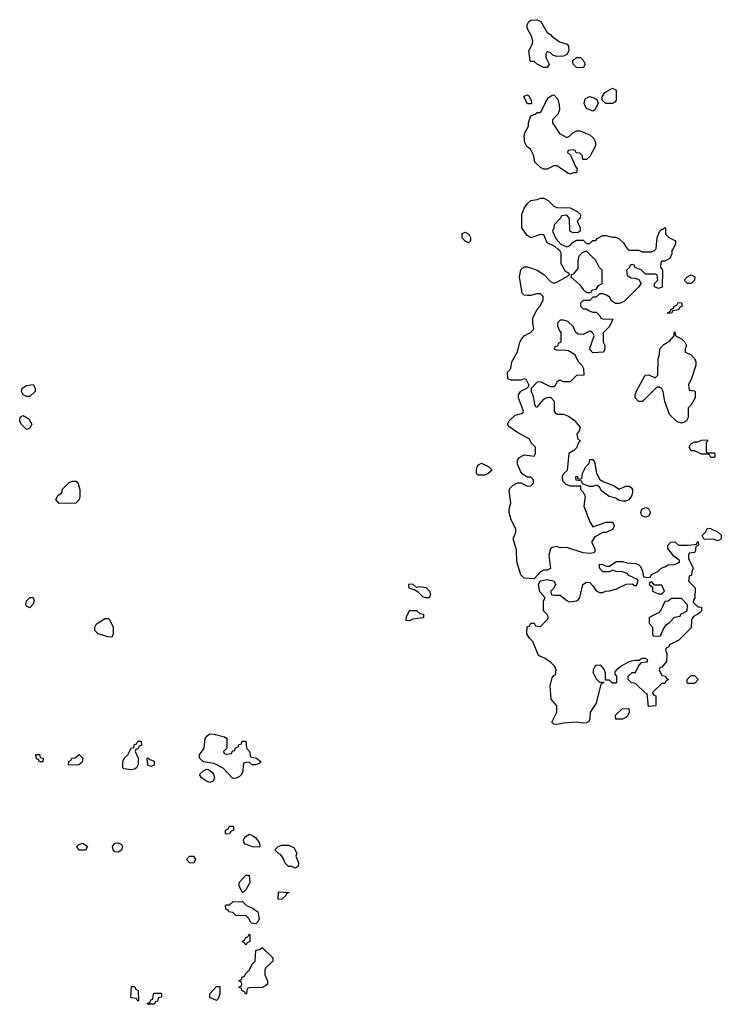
# Model space of a CAD drawing. Header units: inches. Extents: x 2221774 to 2440637, y 201306 to 357559.
# Tile 218 of 245: x 2405848 to 2410134, y 285386 to 291401. Entities that reach past the tile are written whole.
import ezdxf

# ---------------------------------------------------------------- set-up
doc = ezdxf.new("R2010")
doc.units = ezdxf.units.IN
doc.header["$MEASUREMENT"] = 0
for name, color, linetype in [('C4208', 7, 'Continuous'), ('C4209', 7, 'Continuous'), ('C4218', 7, 'Continuous')]:
    doc.layers.add(name, color=color, linetype=linetype)

msp = doc.modelspace()

# ---------------------------------------------------------------- linework, layer by layer
at = {"layer": 'C4208', "color": 5, "elevation": 40}
for points in [[(2409837.5, 290000), (2409832, 289990), (2409831.6, 289968.4), (2409818, 289942), (2409790, 289926), (2409770, 289926), (2409763.6, 289916.4), (2409762, 289890), (2409774, 289870), (2409772.7, 289767.3), (2409750, 289758), (2409726, 289770), (2409726, 289790), (2409746, 289810), (2409742, 289842), (2409730, 289846), (2409670, 289846), (2409646, 289870), (2409607.3, 289887.3), (2409602, 289902), (2409590, 289906), (2409578, 289902), (2409572.7, 289887.3), (2409554, 289870), (2409558, 289838), (2409583.6, 289823.6), (2409610, 289822), (2409632.7, 289812.7), (2409642, 289790), (2409631.2, 289768.9), (2409539.8, 289680.2), (2409510, 289668), (2409488, 289668), (2409463.1, 289683.1), (2409450, 289706), (2409436.4, 289716.4), (2409410, 289726), (2409390, 289726), (2409370, 289706), (2409350, 289706), (2409330, 289686), (2409290, 289686), (2409274, 289670), (2409274, 289650), (2409290, 289634), (2409310, 289634), (2409323.6, 289623.6), (2409350, 289614), (2409370, 289614), (2409392.7, 289592.7), (2409398, 289578), (2409410, 289574), (2409472, 289572), (2409450, 289526), (2409412.7, 289487.3), (2409412, 289430), (2409422, 289410), (2409422, 289390), (2409414, 289370), (2409350, 289366), (2409328.4, 289388.4), (2409358, 289470), (2409350, 289486), (2409336.4, 289496.4), (2409330, 289498), (2409290, 289478), (2409260.4, 289480.4), (2409246, 289490), (2409230, 289526), (2409196.4, 289556.4), (2409170, 289566), (2409150, 289566), (2409134, 289550), (2409134, 289530), (2409143.6, 289503.6), (2409154, 289490), (2409154, 289430), (2409138, 289422), (2409132.7, 289407.3), (2409118, 289402), (2409114, 289390), (2409130, 289382), (2409170, 289384.7), (2409199.6, 289379.6), (2409238, 289358), (2409262, 289310), (2409282, 289290), (2409292, 289270), (2409294, 289230), (2409250, 289228), (2409210, 289188), (2409170, 289188), (2409150, 289198), (2409143.6, 289196.4), (2409130, 289186), (2409118, 289162), (2409110, 289158), (2409090, 289158), (2409030, 289188), (2409010, 289186), (2408972.7, 289147.3), (2408972, 289130), (2408982, 289110), (2408992.7, 289052.7), (2408998, 289038), (2409010, 289034), (2409050, 289082), (2409070, 289092), (2409090, 289094), (2409112, 289070), (2409112, 289010), (2409119.6, 288999.6), (2409131.6, 288991.6), (2409170, 288992), (2409199.8, 288979.8), (2409234.4, 288954.4), (2409270.9, 288910.9), (2409264.7, 288890), (2409252, 288870), (2409258, 288838), (2409272, 288830), (2409262, 288818), (2409250, 288786), (2409234, 288770), (2409202, 288750), (2409192, 288648), (2409170, 288626), (2409162, 288610), (2409163.6, 288583.6), (2409183.6, 288563.6), (2409210, 288554), (2409274, 288554), (2409274, 288530), (2409290, 288514), (2409302, 288490), (2409294, 288430), (2409330, 288334), (2409350, 288302), (2409431.6, 288331.6), (2409470, 288332), (2409482, 288310), (2409470, 288286), (2409431.2, 288268.9), (2409410, 288268.7), (2409359.6, 288240.4), (2409342, 288210), (2409362, 288170), (2409362, 288150), (2409356, 288144), (2409330, 288139), (2409290, 288144), (2409190, 288177.2), (2409150, 288175.3), (2409130, 288182), (2409103.6, 288176.4), (2409091.3, 288168.7), (2409081, 288130), (2409090.7, 288049.3), (2409070, 288038), (2409050, 288038), (2409030, 288028), (2408990, 287986), (2408930, 287988.7), (2408908.7, 288010), (2408884, 288090), (2408883.1, 288163.1), (2408862, 288230), (2408878, 288270), (2408878, 288290), (2408850, 288346), (2408837.2, 288390), (2408837.2, 288410), (2408849, 288450), (2408838, 288522), (2408843.1, 288536.9), (2408863.2, 288556.8), (2408890, 288571.3), (2408912, 288572), (2408950, 288552), (2408970, 288554), (2408986, 288570), (2408986, 288590), (2408970, 288606), (2408947.3, 288607.3), (2408923.1, 288623.1), (2408910, 288638), (2408890, 288686), (2408889, 288710), (2408896.4, 288723.6), (2408930, 288742), (2408990, 288734), (2408998, 288750), (2408998, 288790), (2408974.6, 288814.6), (2408960.4, 288840.4), (2408890, 288879), (2408836.4, 288916.4), (2408828, 288930), (2408838, 288950), (2408874.6, 288985.4), (2408922, 288998), (2408926, 289010), (2408895.3, 289090), (2408895.3, 289110), (2408910, 289132), (2408946, 289150), (2408958, 289162), (2408958, 289170), (2408942, 289202), (2408930, 289206), (2408910, 289198), (2408850, 289198), (2408830, 289208), (2408828.4, 289248.4), (2408848, 289270), (2408855.3, 289310), (2408888.8, 289371.1), (2408904, 289430), (2408914, 289450), (2408929.4, 289470.6), (2408968, 289490), (2408988, 289510), (2408982, 289550), (2408983.1, 289576.9), (2409008.4, 289631.6), (2409030, 289654), (2409046, 289690), (2409046, 289710), (2409030, 289726), (2409006, 289726), (2408970, 289715.3), (2408950, 289715.3), (2408930, 289718), (2408918, 289730), (2408902, 289830), (2408910, 289872), (2408930, 289891.3), (2408950, 289891.3), (2409010, 289871.3), (2409050, 289844.7), (2409090, 289802), (2409110, 289791.3), (2409130, 289798), (2409202, 289838), (2409206, 289850), (2409183.1, 289863.1), (2409155.3, 289910), (2409155.3, 289975.3), (2409150, 289986), (2409134.5, 290000)], [(2409564, 290000), (2409570, 289994), (2409630, 289994), (2409650, 289982), (2409710, 289982), (2409726, 289990), (2409733.7, 290000)], [(2410000, 288753.5), (2409970, 288768), (2409950, 288768), (2409938, 288790), (2409948, 288810), (2409970, 288822), (2409990, 288822), (2410000, 288826.5)], [(2410000, 287778.1), (2409990.9, 287769.1), (2409964.7, 287755.3), (2409956.9, 287743.1), (2409951.3, 287730), (2409950, 287686), (2409874, 287610), (2409818, 287582), (2409814, 287570), (2409798, 287562), (2409794, 287550), (2409802, 287530), (2409799.6, 287480.4), (2409770, 287446), (2409758, 287442), (2409754, 287430), (2409770, 287394), (2409794, 287390), (2409798, 287378), (2409812, 287370), (2409798, 287362), (2409790, 287346), (2409770, 287346), (2409714, 287290), (2409718, 287278), (2409734, 287270), (2409734, 287210), (2409690, 287206), (2409682, 287282), (2409670, 287286), (2409610, 287346), (2409586, 287350), (2409566, 287370), (2409566, 287390), (2409590, 287414), (2409610, 287414), (2409627.3, 287452.7), (2409646, 287474), (2409682, 287478), (2409686, 287490), (2409670, 287498), (2409650, 287498), (2409634, 287490), (2409634, 287486), (2409606, 287486), (2409570, 287478), (2409526.4, 287453.6), (2409494, 287430), (2409483.6, 287416.4), (2409483.6, 287403.6), (2409494, 287390), (2409494, 287350), (2409490, 287348), (2409468.4, 287348.4), (2409450, 287366), (2409426, 287366), (2409426, 287410), (2409416.4, 287436.4), (2409398, 287458), (2409370, 287455.3), (2409362, 287450), (2409352, 287430), (2409352, 287410), (2409370, 287374), (2409390, 287354), (2409414, 287354), (2409414, 287350), (2409398, 287342), (2409370, 287226), (2409332, 287170), (2409331.3, 287130), (2409325.4, 287114.6), (2409310, 287105.2), (2409290, 287102.7), (2409250, 287109.2), (2409170, 287104), (2409130, 287095.3), (2409110, 287098), (2409098, 287110), (2409128.7, 287170), (2409128.4, 287208.4), (2409095.3, 287250), (2409089.3, 287330.7), (2409100.4, 287379.6), (2409110, 287394), (2409122, 287398), (2409126, 287430), (2409118, 287450), (2409093.6, 287473.6), (2409058, 287498), (2409016.4, 287516.4), (2408983.1, 287603.1), (2408963.1, 287623.1), (2408946, 287650), (2408948.4, 287691.6), (2408962, 287698), (2408970, 287714), (2408990, 287714), (2408998, 287698), (2409030, 287694), (2409070, 287734), (2409078, 287750), (2409068, 287770), (2409048, 287790), (2409048.7, 287851.3), (2409058, 287870), (2409025.2, 287905.2), (2409018, 287950), (2409027.3, 287972.7), (2409070, 287981), (2409112, 287970), (2409121, 287950), (2409110.9, 287929.1), (2409092, 287910), (2409094, 287890), (2409110, 287884.7), (2409150, 287884.7), (2409190, 287852), (2409205.4, 287845.4), (2409250, 287851.3), (2409262, 287858), (2409269.1, 287870.9), (2409288.7, 287950), (2409310, 287964.7), (2409330, 287962), (2409350, 287942), (2409370, 287912), (2409390, 287902), (2409410, 287902), (2409426, 287910), (2409450, 287911.3), (2409490, 287922), (2409552.7, 287952.7), (2409590, 287954), (2409603.6, 287943.6), (2409615.3, 287944.7), (2409626, 287970), (2409622, 287982), (2409570, 288006), (2409558, 288018), (2409530, 288028.7), (2409489, 288029), (2409470, 288038), (2409450, 288028), (2409410, 288028.7), (2409389, 288050), (2409390, 288074), (2409410, 288072), (2409430, 288062), (2409450, 288062), (2409491.2, 288091.1), (2409530, 288091.3), (2409556.4, 288083.6), (2409610, 288078), (2409630.9, 288070.9), (2409639.8, 288059.8), (2409651.6, 288031.6), (2409658, 287998), (2409690, 287994), (2409702, 287998), (2409708.4, 288011.6), (2409746, 288030), (2409766, 288050), (2409790, 288058), (2409810, 288071.3), (2409847.3, 288072.7), (2409870, 288082), (2409878, 288090), (2409878, 288098), (2409843.1, 288123.1), (2409808, 288170), (2409808, 288190), (2409826, 288210), (2409850, 288212), (2409871.6, 288191.6), (2409928.4, 288191.6), (2409970, 288194), (2409982, 288198), (2409986, 288210), (2409992.7, 288212.7), (2409994, 288190), (2409978, 288182), (2409974, 288150), (2409970, 288146), (2409938, 288142), (2409934, 288130), (2409934, 288110), (2409962, 288050), (2409954, 288030), (2409952.7, 288007.3), (2409938, 288002), (2409934, 287970), (2409974, 287930), (2409972, 287868), (2409963.6, 287856.4), (2409962, 287842), (2409990, 287814), (2410000, 287813.4)]]:
    msp.add_lwpolyline(points, dxfattribs=at)
for points in [[(2409310, 289986), (2409283.6, 289976.4), (2409263.6, 289956.4), (2409258, 289930), (2409258, 289882), (2409230, 289846), (2409218, 289842), (2409214, 289830), (2409270, 289782), (2409290, 289752), (2409310, 289734), (2409330, 289734), (2409342, 289738), (2409346, 289750), (2409370, 289754), (2409383.1, 289776.9), (2409406, 289790), (2409406, 289870), (2409388.4, 289888.4), (2409368, 289930)], [(2409928.4, 289788.4), (2409908, 289810), (2409926, 289830), (2409950, 289842), (2409972, 289830), (2409970.9, 289809.1), (2409950, 289788.7)], [(2409810, 289606), (2409806, 289610), (2409822, 289618), (2409826, 289630), (2409842, 289638), (2409846, 289650), (2409862, 289658), (2409870, 289674), (2409891.2, 289671.1), (2409894, 289650), (2409878, 289642), (2409871.6, 289628.4), (2409838, 289622), (2409830, 289608)], [(2409890, 288935.3), (2409864.7, 288944.7), (2409818, 288990), (2409788.8, 289068.9), (2409778, 289130), (2409770, 289146), (2409756.4, 289156.4), (2409743.6, 289156.4), (2409734, 289150), (2409651.6, 289068.4), (2409629.1, 289069.1), (2409608, 289090), (2409608.4, 289111.6), (2409620.4, 289139.6), (2409668, 289230), (2409691.6, 289231.6), (2409730, 289214), (2409746, 289230), (2409748, 289330), (2409756.4, 289356.4), (2409758, 289390), (2409783.1, 289416.9), (2409820.4, 289439.6), (2409846, 289470), (2409846, 289490), (2409850, 289494), (2409854, 289470), (2409890, 289452), (2409912, 289430), (2409922, 289410), (2409914, 289390), (2409914, 289370), (2409950, 289354), (2409970.9, 289330.9), (2409978, 289310), (2409978, 289290), (2409951.6, 289208.4), (2409934, 289170), (2409938, 289138), (2409970, 289134), (2409974, 289130), (2409974, 289090), (2409950.9, 289049.1), (2409932, 289030), (2409931.3, 288970), (2409922, 288950), (2409910, 288942)], [(2405890, 289099), (2405869.5, 289109.5), (2405859, 289130), (2405864, 289150), (2405890, 289166), (2405930, 289172), (2405942, 289150), (2405942, 289130), (2405910, 289099)], [(2405890, 288898), (2405858, 288930), (2405848, 288950), (2405850, 288972), (2405870, 288982), (2405903.6, 288963.6), (2405922, 288930), (2405910, 288906)], [(2408650, 288618), (2408643.1, 288623.1), (2408638, 288630), (2408638, 288650), (2408642, 288670), (2408650, 288682), (2408670, 288692), (2408714, 288670), (2408734, 288650), (2408710, 288628), (2408690, 288618)], [(2409510, 288532), (2409550, 288552), (2409571.6, 288551.6), (2409583.6, 288543.6), (2409592, 288530), (2409591.3, 288510), (2409584.7, 288490), (2409570, 288468), (2409550, 288459), (2409530, 288459), (2409505.6, 288465.6), (2409490, 288478), (2409449.2, 288489.2), (2409403.1, 288523.1), (2409390, 288546), (2409376.4, 288556.4), (2409370, 288558), (2409351.3, 288548.7), (2409328.4, 288548.4), (2409286, 288566), (2409282, 288582), (2409247.3, 288587.3), (2409246, 288610), (2409252.7, 288612.7), (2409258, 288598), (2409270, 288594), (2409282, 288598), (2409286, 288630), (2409306, 288670), (2409326, 288690), (2409330, 288714), (2409350, 288714), (2409359.6, 288699.6), (2409372, 288630), (2409391.6, 288591.6), (2409416.9, 288576.9), (2409475.3, 288555.3)], [(2406090, 288446), (2406068, 288470), (2406083.1, 288496.9), (2406106, 288510), (2406110, 288534), (2406149.1, 288570.9), (2406170, 288582), (2406190, 288582), (2406196.9, 288576.9), (2406205.4, 288565.4), (2406216, 288530), (2406216, 288490), (2406210.8, 288469.2), (2406190, 288448)], [(2409670, 288362), (2409649.3, 288369.3), (2409642, 288390), (2409648, 288410), (2409670, 288422), (2409690, 288414), (2409702, 288390), (2409690, 288368)], [(2408270, 287934), (2408290, 287938), (2408330, 287931.3), (2408350.7, 287910.7), (2408358, 287890), (2408350, 287868.7), (2408330, 287868.7), (2408310, 287875.3), (2408283.1, 287903.1), (2408258, 287918), (2408227.3, 287927.3), (2408226, 287950), (2408230, 287954), (2408250, 287952)], [(2409710, 287966), (2409698, 287962), (2409694, 287950), (2409714, 287934), (2409714, 287910), (2409750, 287894), (2409770, 287894), (2409786, 287910), (2409770, 287946), (2409726, 287946)], [(2405910, 287809), (2405890, 287818), (2405885.6, 287825.6), (2405889, 287850), (2405909.5, 287870.5), (2405930, 287871), (2405936, 287850), (2405931, 287830)], [(2409890, 287866), (2409830, 287866), (2409810, 287848), (2409790, 287846), (2409765.4, 287794.6), (2409750, 287778), (2409694, 287750), (2409692.7, 287712.7), (2409714, 287690), (2409714, 287650), (2409718, 287638), (2409750, 287634), (2409762, 287638), (2409780.4, 287679.6), (2409796.4, 287703.6), (2409820.4, 287719.6), (2409848.8, 287751.1), (2409882, 287758), (2409886, 287770), (2409926, 287790), (2409927.3, 287827.3)], [(2408230, 287728.7), (2408208, 287730), (2408210, 287754), (2408229, 287791), (2408271.2, 287791.1), (2408292.7, 287772.7), (2408314, 287770), (2408314, 287750), (2408310, 287746), (2408250, 287738)], [(2406410, 287628.7), (2406386, 287630), (2406328, 287650), (2406308, 287670), (2406308, 287690), (2406318, 287710), (2406370, 287742), (2406390, 287742), (2406396.9, 287736.9), (2406418, 287690), (2406418, 287650)], [(2409930, 287346), (2409926, 287350), (2409926, 287370), (2409950, 287394), (2409970, 287394), (2409992, 287370), (2409970, 287346)], [(2409530, 287128), (2409488.7, 287128.7), (2409488.4, 287151.6), (2409528.4, 287191.6), (2409570, 287194), (2409571.3, 287170), (2409562, 287150), (2409550, 287138)], [(2407110, 286914), (2407142, 286918), (2407147.3, 286932.7), (2407162, 286938), (2407167.3, 286952.7), (2407182, 286958), (2407187.3, 286972.7), (2407202, 286978), (2407207.3, 286992.7), (2407230, 286994), (2407234, 286950), (2407252, 286930), (2407258, 286898), (2407294, 286890), (2407322, 286870), (2407310, 286858), (2407288.4, 286848.4), (2407268.4, 286848.4), (2407250, 286866), (2407218, 286862), (2407212.7, 286847.3), (2407212, 286810), (2407202, 286790), (2407190, 286778), (2407170, 286768), (2407150, 286766), (2407090, 286828), (2407036.4, 286856.4), (2406970, 286868), (2406946, 286890), (2406946, 286910), (2406975.3, 286950), (2406982, 287010), (2406993.6, 287026.4), (2407010, 287038), (2407036.9, 287036.9), (2407099.6, 287019.6), (2407114, 287010), (2407114, 286950), (2407094, 286930), (2407098, 286918)], [(2406530, 286819), (2406484, 286824), (2406478, 286830), (2406478, 286870), (2406489.1, 286890.9), (2406508, 286910), (2406528, 286950), (2406546, 286954), (2406550, 286974), (2406562, 286978), (2406570, 286994), (2406590, 286994), (2406591.6, 286968.4), (2406578, 286962), (2406570, 286946), (2406558, 286942), (2406554, 286930), (2406572, 286890), (2406572, 286850), (2406562, 286830), (2406550, 286822)], [(2405970, 286868), (2405962, 286882), (2405950, 286886), (2405947.3, 286912.7), (2405970, 286912), (2405974, 286894), (2405992, 286890), (2405990, 286868)], [(2406150, 286846), (2406146, 286850), (2406148, 286870), (2406162, 286878), (2406166, 286890), (2406187.3, 286892.7), (2406211.6, 286911.6), (2406234, 286890), (2406230, 286866), (2406210, 286848.7)], [(2406650, 286838), (2406630, 286846), (2406626, 286890), (2406630, 286892), (2406642, 286882), (2406670, 286872), (2406670, 286846)], [(2407010, 286742), (2406990, 286748.7), (2406958, 286770), (2406946, 286790), (2406966, 286810), (2406990, 286822), (2406999.6, 286819.6), (2407023.6, 286803.6), (2407031.6, 286791.6), (2407038, 286770), (2407030, 286748.7)], [(2407110, 286426), (2407106, 286430), (2407106, 286450), (2407122, 286458), (2407130, 286474), (2407150, 286474), (2407154, 286470), (2407154, 286450), (2407138, 286442), (2407130, 286428)], [(2407310, 286346), (2407270, 286348.7), (2407224.7, 286364.7), (2407216.4, 286376.4), (2407215.3, 286390), (2407220.2, 286399.8), (2407228.8, 286411.1), (2407250, 286424.7), (2407270, 286418), (2407290, 286402), (2407312, 286370), (2407314, 286350)], [(2406210, 286328), (2406198, 286350), (2406210, 286362), (2406234, 286370), (2406262, 286350), (2406250, 286328)], [(2406450, 286315.3), (2406430, 286318), (2406418, 286330), (2406415.3, 286350), (2406429.2, 286370.8), (2406450, 286372), (2406470, 286362), (2406476, 286350), (2406470, 286328)], [(2407530, 286218), (2407510, 286228), (2407490, 286228), (2407469.1, 286249.1), (2407458, 286278), (2407442, 286302), (2407426, 286310), (2407406, 286330), (2407426, 286350), (2407450, 286358), (2407490, 286358), (2407523.6, 286343.6), (2407542, 286310), (2407534, 286290), (2407552, 286250), (2407550, 286228)], [(2406910, 286248), (2406886, 286250), (2406866, 286270), (2406886, 286290), (2406910, 286292), (2406922, 286270)], [(2407210, 286066), (2407188.8, 286108.9), (2407188.7, 286130), (2407230, 286174), (2407250, 286174), (2407254, 286130), (2407230, 286086)], [(2407430, 286026), (2407426, 286030), (2407430, 286074), (2407494, 286070), (2407478, 286062), (2407474, 286050), (2407450, 286028)], [(2407290, 285878), (2407262, 285882), (2407248, 285910), (2407230, 285928), (2407170, 285926), (2407150, 285946), (2407126, 285950), (2407122, 285962), (2407107.3, 285967.3), (2407106, 285990), (2407110, 285994), (2407130, 285994), (2407150, 286012), (2407210, 286014), (2407234, 285990), (2407270, 285974), (2407302, 285950), (2407310.9, 285909.1), (2407302, 285890)], [(2407230, 285748), (2407222, 285762), (2407208, 285770), (2407222, 285778), (2407230, 285794), (2407242, 285798), (2407250, 285814), (2407254, 285810), (2407254, 285770), (2407238, 285762)], [(2407230, 285448), (2407222, 285462), (2407206, 285470), (2407202, 285482), (2407186, 285490), (2407202, 285498), (2407206, 285510), (2407202, 285522), (2407186, 285530), (2407202, 285538), (2407207.3, 285552.7), (2407222, 285558), (2407227.3, 285572.7), (2407250, 285594), (2407270, 285634), (2407286, 285650), (2407290, 285714), (2407316.4, 285723.6), (2407330, 285734), (2407394, 285670), (2407394, 285650), (2407350, 285606), (2407345.4, 285594.6), (2407345.4, 285565.4), (2407362, 285530), (2407362, 285510), (2407350, 285498), (2407330, 285489), (2407250, 285486), (2407238, 285482), (2407234, 285450)], [(2406570, 285406), (2406562, 285422), (2406530, 285426), (2406526, 285430), (2406530, 285494), (2406550, 285494), (2406558, 285478), (2406572, 285470), (2406574, 285410)], [(2407050, 285409), (2407010, 285428), (2407008.7, 285450), (2407050, 285494), (2407070, 285494), (2407071.3, 285450), (2407059.8, 285420.2)], [(2406630, 285386), (2406626, 285390), (2406642, 285398), (2406650, 285414), (2406662, 285418), (2406666, 285450), (2406670, 285454), (2406710, 285454), (2406714, 285450), (2406714, 285430), (2406694, 285426), (2406690, 285406), (2406678, 285402), (2406670, 285386)]]:
    msp.add_lwpolyline(points, close=True, dxfattribs=at)
at = {"layer": 'C4209', "color": 5, "elevation": 40}
for points in [[(2409130, 291175.3), (2409104, 291184), (2409090, 291198), (2409070, 291206), (2409062, 291190), (2409062, 291170), (2409082, 291130), (2409070, 291108), (2409048.4, 291108.4), (2409008.4, 291128.4), (2408990, 291146), (2408970, 291146), (2408966, 291150), (2408958, 291210), (2408978, 291250), (2408982, 291270), (2408976.5, 291296.5), (2408948.7, 291350), (2408948, 291370), (2408958, 291390), (2408970, 291398), (2409010, 291401), (2409030.8, 291390.8), (2409070, 291322), (2409090.9, 291310.9), (2409099.6, 291299.6), (2409146.4, 291266.4), (2409191.6, 291251.6), (2409199.6, 291239.6), (2409202, 291210), (2409191.3, 291188.7), (2409170, 291178)], [(2409290, 291106), (2409250, 291108), (2409228.4, 291128.4), (2409228, 291150), (2409249, 291171), (2409274, 291170), (2409290, 291154), (2409302, 291130)], [(2409470, 290888.7), (2409428.8, 290888.9), (2409406, 290910), (2409406, 290930), (2409423.1, 290956.9), (2409470, 290982), (2409492, 290970), (2409492, 290910), (2409483.6, 290896.4)], [(2408950, 290888), (2408928, 290930), (2408930, 290934), (2408950, 290942), (2408956.9, 290936.9), (2408972, 290910), (2408974, 290890), (2408970, 290888)], [(2409190, 290682), (2409206, 290690), (2409226, 290710), (2409250, 290722), (2409270, 290722), (2409330, 290698), (2409354.8, 290674.8), (2409364.7, 290650), (2409364.7, 290630), (2409330, 290566), (2409310, 290546), (2409287.3, 290547.3), (2409286, 290570), (2409270, 290586), (2409247.3, 290587.3), (2409242, 290602), (2409230, 290606), (2409198, 290602), (2409194, 290590), (2409212.7, 290572.7), (2409243.6, 290503.6), (2409254, 290490), (2409250, 290466), (2409230, 290466), (2409210, 290458), (2409200.4, 290460.4), (2409130, 290508), (2409110, 290508), (2409070, 290488), (2409050, 290488), (2409030, 290499), (2408995.3, 290530), (2408988, 290570), (2408968, 290610), (2408945.6, 290625.6), (2408934, 290650), (2408929, 290690), (2408934, 290710), (2408955.3, 290750), (2408955.3, 290770), (2408970, 290814), (2408996.4, 290823.6), (2409010, 290834), (2409030, 290834), (2409070, 290914), (2409076.4, 290923.6), (2409100.4, 290939.6), (2409110, 290942), (2409135.3, 290915.3), (2409143.6, 290883.6), (2409144.7, 290850), (2409136, 290824), (2409102, 290790), (2409102, 290770), (2409145.4, 290705.4)], [(2409350, 290842), (2409310, 290858), (2409295.3, 290890), (2409302, 290918), (2409328.8, 290931.1), (2409362, 290922), (2409372.7, 290912.7), (2409382, 290890), (2409362, 290850)], [(2408590, 290038), (2408570, 290048), (2408550, 290068), (2408550, 290094), (2408570, 290102), (2408592, 290090), (2408602, 290070), (2408602, 290050)]]:
    msp.add_lwpolyline(points, close=True, dxfattribs=at)
for points in [[(2409134.5, 290000), (2409116.4, 290016.4), (2409070, 290038), (2409050, 290086), (2409030, 290088), (2408970, 290069), (2408945.6, 290085.6), (2408915.3, 290130), (2408915.3, 290210), (2408929.2, 290250), (2408950, 290278), (2408970, 290296), (2409010, 290302), (2409030, 290311.3), (2409050, 290311.3), (2409076.9, 290296.9), (2409110, 290262), (2409130, 290254), (2409210, 290252), (2409254, 290230), (2409274, 290210), (2409271.6, 290188.4), (2409254, 290170), (2409272, 290130), (2409271.6, 290108.4), (2409259.6, 290100.4), (2409230, 290098), (2409208.7, 290108.7), (2409207.3, 290187.3), (2409190, 290206), (2409158, 290202), (2409154, 290190), (2409112.7, 290147.3), (2409111.6, 290128.4), (2409102, 290110), (2409123.6, 290063.6), (2409154, 290030), (2409190, 290014), (2409210, 290022), (2409223.1, 290036.9), (2409250, 290054), (2409290, 290054), (2409310, 290034), (2409330, 290034), (2409348.4, 290051.6), (2409367.3, 290052.7), (2409376.4, 290063.6), (2409410, 290082), (2409430, 290082), (2409470, 290072), (2409490, 290072), (2409510, 290062), (2409536.9, 290036.9), (2409550, 290014), (2409564, 290000)], [(2409733.7, 290000), (2409736.4, 290003.6), (2409742, 290070), (2409758, 290110), (2409770, 290122), (2409778, 290122), (2409789, 290131), (2409792, 290130), (2409792.7, 290127.3), (2409794, 290090), (2409814, 290070), (2409854, 290050), (2409854, 290030), (2409837.5, 290000)]]:
    msp.add_lwpolyline(points, dxfattribs=at)
at = {"layer": 'C4218', "color": 5, "elevation": 40}
for points in [[(2410000, 288826.5), (2410012, 288832), (2410050, 288834), (2410050, 288826), (2410042, 288818), (2410042, 288762), (2410050, 288754), (2410090, 288754), (2410094, 288750), (2410094, 288730), (2410090, 288726), (2410070, 288726), (2410062, 288742), (2410050, 288746), (2410012.7, 288747.3), (2410000, 288753.5)], [(2410000, 287813.4), (2410012.7, 287812.7), (2410012, 287790), (2410000, 287778.1)]]:
    msp.add_lwpolyline(points, dxfattribs=at)
msp.add_lwpolyline([(2410110, 288218), (2410087.3, 288227.3), (2410030, 288226), (2410018, 288250), (2410038, 288270), (2410050, 288294), (2410067.3, 288292.7), (2410111.6, 288271.6), (2410132.7, 288252.7), (2410134, 288230), (2410130, 288226)], close=True, dxfattribs=at)

doc.saveas('drawing.dxf')
